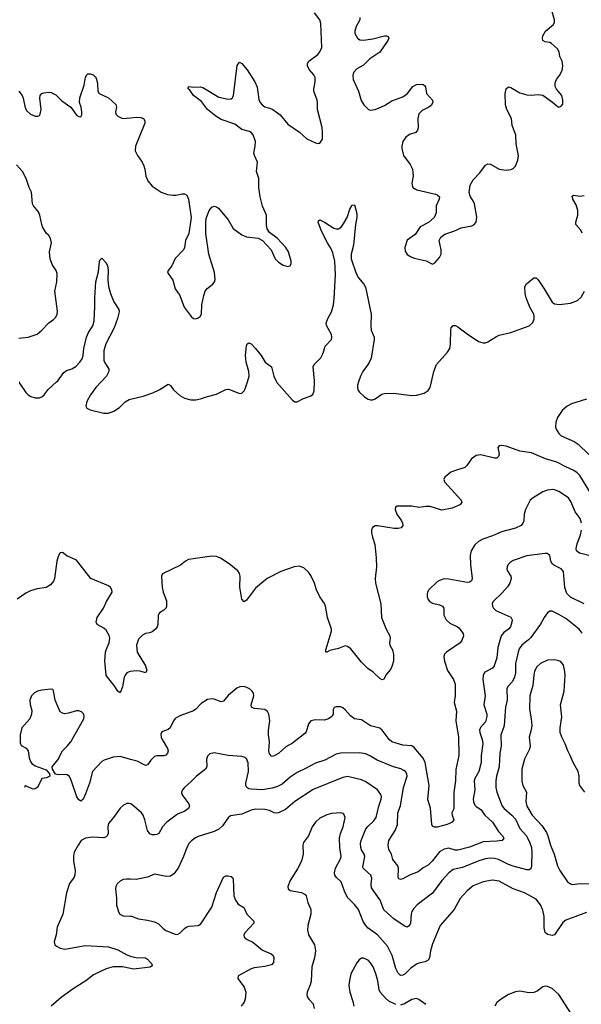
# Model space of a CAD drawing. Header units: inches. Extents: x 1308439 to 1441336, y 959892 to 1036309.
# Tile 3 of 167: x 1339036 to 1343924, y 964585 to 973151. Entities that reach past the tile are written whole.
import ezdxf

# ---------------------------------------------------------------- set-up
doc = ezdxf.new("R2010")
doc.units = ezdxf.units.IN
doc.header["$MEASUREMENT"] = 0
for name, color, linetype in [('B3936', 7, 'Continuous'), ('B3937', 7, 'Continuous'), ('B3946', 7, 'Continuous'), ('B3947', 7, 'Continuous')]:
    doc.layers.add(name, color=color, linetype=linetype)

msp = doc.modelspace()

# ---------------------------------------------------------------- linework, layer by layer
at = {"layer": 'B3936', "color": 6}
for points, elevation in [([(1339033.3, 970000), (1339034.6, 969990), (1339088.9, 969908.9), (1339110, 969888), (1339133.6, 969873.6), (1339170, 969860.8), (1339210, 969860.7), (1339230, 969870.1), (1339250, 969888.6), (1339285.6, 969934.4), (1339357.7, 970000)], 2900), ([(1339745.2, 970000), (1339697.8, 969950), (1339653.2, 969886.8), (1339621.5, 969830), (1339611.4, 969790), (1339622, 969770), (1339650, 969756.1), (1339770, 969727.3), (1339810, 969727.9), (1339855.2, 969744.8), (1339903.7, 969776.3), (1339954.4, 969825.6), (1339990, 969847.8), (1340000, 969850.2)], 2900), ([(1340000, 967479.8), (1339990, 967478.4), (1339970, 967467.8), (1339955.2, 967450), (1339946.3, 967430), (1339930, 967346), (1339910, 967295.3), (1339890, 967309.9), (1339859.3, 967359.3), (1339799.5, 967430), (1339788.6, 967450), (1339777.7, 967570), (1339783.8, 967650), (1339788.3, 967670), (1339815, 967730), (1339819.6, 967770), (1339815, 967795), (1339790, 967840.6), (1339770, 967858.8), (1339710, 967888.9), (1339701.5, 967910), (1339709.9, 967950), (1339766.1, 968030), (1339791.2, 968090), (1339840.5, 968170), (1339839.1, 968190), (1339827.4, 968210), (1339810, 968226.4), (1339654.7, 968290), (1339530, 968450.4), (1339446.4, 968486.4), (1339410, 968515.8), (1339390, 968512.8), (1339370, 968480.9), (1339359.3, 968440.7), (1339339.1, 968290), (1339330, 968267.1), (1339305.8, 968234.2), (1339268.3, 968211.7), (1339190, 968199.9), (1339130, 968183.4), (1339090, 968162.5), (1339013.1, 968110)], 2900), ([(1340000, 966715.9), (1339910, 966741.2), (1339850, 966736.4), (1339771.3, 966710), (1339750, 966698), (1339669.1, 966610.9), (1339644, 966510), (1339610, 966416.8), (1339590, 966369.8), (1339570, 966351.1), (1339550, 966362.8), (1339534.6, 966390), (1339487.9, 966527.9), (1339470, 966566.4), (1339450, 966581.9), (1339430, 966584.7), (1339370, 966580.3), (1339347.6, 966587.6), (1339320.7, 966630), (1339318.9, 966650), (1339369.4, 966710.6), (1339408.9, 966791.1), (1339450.2, 966829.8), (1339480.4, 966870), (1339593.5, 967070), (1339597.4, 967090), (1339594.5, 967110), (1339575.5, 967130), (1339550, 967139), (1339530, 967138.8), (1339462.4, 967117.6), (1339430, 967113.4), (1339410, 967116.8), (1339390, 967129.9), (1339344.1, 967230), (1339331.3, 967311.3), (1339323.5, 967323.5), (1339307.8, 967327.8), (1339230, 967317.3), (1339191.6, 967308.4), (1339165.1, 967294.9), (1339140.2, 967270), (1339123.9, 967230), (1339126.6, 967193.4), (1339141.2, 967141.2), (1339140.6, 967110), (1339123.3, 967070), (1339055.5, 966990), (1339041.4, 966930), (1339039.5, 966859.5), (1339050, 966836.5), (1339093, 966813), (1339110, 966791.6), (1339117.7, 966730), (1339130, 966697.2), (1339141.2, 966681.2), (1339170, 966659.8), (1339265.7, 966625.7), (1339295.5, 966590), (1339299.5, 966570), (1339270, 966555.5), (1339230, 966548.3), (1339197.4, 966482.6), (1339189, 966471), (1339170, 966459.1), (1339150, 966456.3), (1339090, 966486.2), (1339080.5, 966479.5), (1339077.3, 966472.2)], 3000), ([(1340000, 966329.2), (1339990, 966332.5), (1339970, 966332.6), (1339941.1, 966318.9), (1339910, 966290.6), (1339854.1, 966210), (1339810, 966158.2), (1339802.4, 966130), (1339805.1, 966070), (1339797.9, 966050), (1339790, 966041.5), (1339770, 966034.8), (1339670, 966040.2), (1339608.7, 966031.3), (1339572.5, 966010), (1339544.7, 965970), (1339511.3, 965910), (1339505.2, 965874.8), (1339504.2, 965830), (1339517.9, 965750), (1339517.4, 965710), (1339510.1, 965689.9), (1339470, 965636.8), (1339445.2, 965554.8), (1339410.9, 965369.1), (1339362.4, 965257.6), (1339355.3, 965190), (1339336, 965130), (1339343.1, 965103.1), (1339356.2, 965090), (1339390, 965074), (1339430, 965065.2), (1339610, 965096.3), (1339810, 965084.8), (1339890, 965060.4), (1339970, 965016.8), (1340000, 965005.5)], 3100), ([(1340000, 965672.8), (1339966.4, 965673.6), (1339936.3, 965670), (1339910, 965657.3), (1339886.1, 965633.9), (1339874, 965610), (1339870.1, 965589.9), (1339879.3, 965510), (1339878.1, 965450), (1339895.5, 965390), (1339909, 965369), (1339935.6, 965355.6), (1340000, 965352.5)], 3200), ([(1340000, 964898.2), (1339930, 964912.6), (1339850, 964910.5), (1339790, 964892.6), (1339678, 964842), (1339612.2, 964790), (1339500.5, 964719.5), (1339396.6, 964643.4), (1339309.4, 964570)], 3100)]:
    msp.add_lwpolyline(points, dxfattribs=dict(at, elevation=elevation))
at = {"layer": 'B3937', "color": 6}
for points, elevation in [([(1339030, 972528.8), (1339057.5, 972490), (1339066.8, 972466.8), (1339084.8, 972384.8), (1339098.1, 972358.1), (1339130, 972330.2), (1339170, 972312), (1339195.1, 972310), (1339210, 972318), (1339216, 972330), (1339222, 972370), (1339213.2, 972466.8), (1339216, 972490), (1339230, 972507.2), (1339245.3, 972514.7), (1339290, 972520.2), (1339310, 972516.9), (1339350, 972496.9), (1339404.4, 972444.4), (1339482, 972390), (1339530, 972321.3), (1339550, 972307.1), (1339570, 972304.2), (1339576.9, 972323.1), (1339578.1, 972350), (1339571.8, 972390), (1339557.1, 972430), (1339560.2, 972470), (1339598.7, 972581.3), (1339610.4, 972650), (1339620.2, 972670), (1339630, 972679.2), (1339650, 972679.4), (1339675.2, 972670), (1339694, 972654), (1339701.2, 972641.2), (1339712.6, 972592.6), (1339716.6, 972530), (1339727.7, 972507.7), (1339810, 972471.4), (1339874.3, 972414.3), (1339879.3, 972390), (1339870.7, 972350), (1339874.3, 972330), (1339890.2, 972310), (1339931, 972291), (1340000, 972297.3)], 3000), ([(1339030, 970379.6), (1339110, 970389.7), (1339190, 970416.4), (1339230, 970448.9), (1339290, 970514.7), (1339330, 970541.5), (1339350, 970562.4), (1339361.6, 970590), (1339365.6, 970614.4), (1339343.4, 970790), (1339360.3, 970870), (1339361.9, 970941.9), (1339354.6, 970970), (1339320.2, 971020.2), (1339301.8, 971070), (1339297.1, 971130), (1339311.9, 971210), (1339305.8, 971245.8), (1339290, 971273.3), (1339270, 971291.7), (1339236.4, 971350), (1339228.1, 971370), (1339212, 971450), (1339199.2, 971479.2), (1339157.3, 971530), (1339148.2, 971548.2), (1339139.2, 971650), (1339119.9, 971690), (1339092.3, 971770), (1339059.7, 971830), (1339009.5, 971889.5)], 3000), ([(1339357.7, 970000), (1339368.7, 970010), (1339419.8, 970080.2), (1339442.4, 970097.6), (1339490, 970114.6), (1339525.9, 970134.1), (1339561, 970170), (1339579.1, 970201), (1339588.4, 970230), (1339595, 970290), (1339618.3, 970390), (1339634.7, 970430), (1339673.6, 970486.4), (1339685.9, 970530), (1339691.4, 970651.4), (1339689, 970730), (1339700.2, 970870), (1339723.2, 970956.8), (1339731.9, 971048.1), (1339737, 971063), (1339750, 971075.8), (1339790, 971034.3), (1339799.8, 971010), (1339806.8, 970970), (1339802.2, 970890), (1339810.1, 970830), (1339826.5, 970770), (1339855.1, 970695.1), (1339899.8, 970630), (1339901.4, 970610), (1339887.6, 970550), (1339860.1, 970470), (1339784.9, 970330), (1339770, 970272.4), (1339768.1, 970188.1), (1339774.6, 970170), (1339811.8, 970110), (1339813.3, 970090), (1339791.4, 970048.6), (1339745.2, 970000)], 2900)]:
    msp.add_lwpolyline(points, dxfattribs=dict(at, elevation=elevation))
at = {"layer": 'B3946', "color": 6}
for points, elevation in [([(1340000, 969850.2), (1340110, 969876.7), (1340194.3, 969905.7), (1340249.9, 969930.1), (1340330, 969980.2), (1340350, 969968.9), (1340375.3, 969930), (1340430, 969880.5), (1340470, 969857.9), (1340524.7, 969844.7), (1340570, 969844.9), (1340610, 969851.6), (1340670, 969873.1), (1340750, 969894), (1340830, 969932.9), (1340850, 969935.1), (1340870, 969930.9), (1340950, 969898.4), (1340970, 969902.6), (1340990, 969920.8), (1340999.2, 969940.8), (1341017.8, 970000)], 2900), ([(1341272.3, 970000), (1341274.7, 969994.7), (1341410, 969840.7), (1341430, 969827.8), (1341450, 969826.8), (1341505.8, 969854.2), (1341564, 969876), (1341587.2, 969890), (1341598.7, 969921.3), (1341602.7, 970000)], 2900), ([(1341986.3, 970000), (1341977.3, 969970), (1341975.3, 969950), (1341980.1, 969930), (1341993.4, 969910), (1342036.6, 969870), (1342068.4, 969850), (1342090, 969843.9), (1342110, 969844.3), (1342130, 969851.6), (1342188, 969892), (1342210, 969900.2), (1342290, 969901), (1342450, 969880.8), (1342490, 969884.7), (1342557, 969903), (1342590, 969923.9), (1342609.1, 969950.9), (1342620.1, 970000)], 2900), ([(1343970, 969849), (1343840.2, 969810), (1343799.7, 969790), (1343758.8, 969750), (1343716, 969690), (1343701.9, 969650), (1343699.6, 969610), (1343703.9, 969590), (1343727.8, 969550), (1343750, 969531.7), (1343862.3, 969482.3), (1343897.8, 969457.8), (1343989.2, 969369.2)], 2900), ([(1344030, 968991.4), (1343910, 969185), (1343888.6, 969208.6), (1343859.4, 969230), (1343790, 969260.2), (1343710, 969302.4), (1343613.8, 969330), (1343490, 969381.8), (1343390, 969398.6), (1343270, 969440.9), (1343230, 969447.7), (1343210, 969443.4), (1343198, 969430), (1343208.5, 969370), (1343203.7, 969350), (1343190, 969335.8), (1343170, 969336.6), (1343050, 969365.8), (1343010, 969358.6), (1342968.9, 969330), (1342928.4, 969271.6), (1342910, 969255.5), (1342828.4, 969230), (1342790, 969213.3), (1342737.4, 969170), (1342729.1, 969150), (1342733.9, 969130), (1342878.9, 968970), (1342884.4, 968950), (1342867.1, 968930), (1342799.4, 968900.6), (1342710, 968885.2), (1342610, 968915.8), (1342570, 968915.8), (1342510, 968908.1), (1342450, 968919.4), (1342322.5, 968917.5), (1342308.2, 968910), (1342305, 968890), (1342319.4, 968850), (1342360.6, 968790), (1342369.3, 968770), (1342370.1, 968749.9), (1342355.3, 968730), (1342330, 968723.6), (1342296.1, 968723.9), (1342150, 968747.6), (1342130, 968747), (1342105.9, 968734.1), (1342098, 968710), (1342098.6, 968690), (1342105.9, 968650), (1342125.8, 968585.8), (1342138.6, 968470), (1342141.5, 968390), (1342129.2, 968290.8), (1342132.6, 968250), (1342178.1, 968070), (1342184.2, 967950), (1342224.6, 967850), (1342257, 967790), (1342259.8, 967770), (1342254.2, 967730), (1342258.9, 967710), (1342281.9, 967670), (1342291, 967629), (1342290.2, 967570), (1342276.3, 967523.7), (1342262.8, 967497.2), (1342230, 967457), (1342205.5, 967414.5), (1342190, 967407.8), (1342170, 967419.2), (1342113.5, 967473.5), (1342065.6, 967505.6), (1342010, 967562.7), (1341917, 967677), (1341890, 967699), (1341870, 967703.1), (1341810, 967680.1), (1341736.9, 967663.1), (1341710, 967647.9), (1341702, 967650), (1341700.3, 967670), (1341751.5, 967830), (1341750.4, 967850), (1341713.9, 967950), (1341699, 968050), (1341690, 968071.9), (1341648.6, 968128.6), (1341619.7, 968190), (1341601.8, 968250), (1341570, 968315.8), (1341550, 968345.9), (1341510, 968383.7), (1341470, 968396.3), (1341426.4, 968390), (1341309.7, 968350.3), (1341190, 968290.6), (1341090, 968204.2), (1341010, 968101.7), (1340990, 968087.2), (1340968.7, 968108.7), (1340952.8, 968212.8), (1340955.9, 968310), (1340950, 968332.3), (1340936.1, 968356.1), (1340858.1, 968418.1), (1340785.5, 968465.5), (1340750, 968480.8), (1340710, 968484.1), (1340505.6, 968454.4), (1340479.1, 968440.9), (1340435.9, 968404.1), (1340280.6, 968330), (1340270.1, 968309.9), (1340276.2, 968210), (1340284, 968170), (1340314, 968094), (1340314.7, 968050), (1340310, 968034.7), (1340290, 968013.9), (1340254, 967990), (1340241.3, 967970), (1340239.8, 967890), (1340232.8, 967870), (1340218.7, 967850), (1340190, 967825.6), (1340170, 967816.9), (1340130, 967809.9), (1340104.2, 967795.8), (1340070, 967760.3), (1340051.8, 967710), (1340057.5, 967650), (1340131, 967530), (1340143.2, 967490), (1340130, 967469.1), (1340084.1, 967484.1), (1340050, 967486.8), (1340000, 967479.8)], 2900), ([(1343925.6, 968770), (1343914.3, 968810), (1343871.7, 968870), (1343834.8, 968954.8), (1343811.3, 968990), (1343730, 969046.4), (1343690, 969061), (1343670, 969063.6), (1343630, 969058.2), (1343590, 969042.8), (1343504, 968990), (1343479.5, 968970), (1343438.8, 968890), (1343428.3, 968850), (1343423.2, 968790), (1343416.6, 968770), (1343399.6, 968750), (1343351.5, 968728.5), (1343230, 968696.3), (1343150, 968660.1), (1343067.2, 968632.8), (1343029, 968611), (1342997.4, 968582.6), (1342965.5, 968530), (1342957.3, 968490), (1342958.8, 968410), (1342975.5, 968290), (1342968.6, 968270), (1342950, 968257.4), (1342930, 968253.3), (1342770, 968284.7), (1342730, 968285.5), (1342690, 968273.1), (1342670, 968260.7), (1342596.8, 968190), (1342586, 968170), (1342582.9, 968150), (1342583.1, 968130), (1342590, 968107.2), (1342603.8, 968090), (1342630, 968074.8), (1342690, 968061.3), (1342715.1, 968050), (1342726.6, 968030), (1342727.4, 967970), (1342747.2, 967930), (1342780.4, 967900.4), (1342845.6, 967870), (1342858.9, 967858.9), (1342896.9, 967810), (1342899.8, 967790), (1342884.6, 967750), (1342870.1, 967730), (1342751.6, 967648.4), (1342732.9, 967630), (1342727.7, 967610), (1342733.9, 967570), (1342760.8, 967490), (1342811.4, 967410), (1342825.5, 967370), (1342826.4, 967270), (1342817.8, 967210), (1342836.8, 967136.8), (1342832.6, 967050), (1342854.7, 966910), (1342859.6, 966750), (1342833.4, 966626.6), (1342829.2, 966530.8), (1342813.5, 966426.5), (1342816.1, 966303.9), (1342813.9, 966286.1), (1342798.5, 966250), (1342800.5, 966230), (1342814.3, 966190), (1342800.7, 966170), (1342757.3, 966150), (1342670, 966127), (1342645.8, 966125.8), (1342630, 966134.5), (1342624.1, 966150), (1342610.9, 966290.9), (1342588, 966368), (1342601.2, 966490), (1342565.3, 966690), (1342546.9, 966726.9), (1342470, 966820), (1342450, 966833.5), (1342370, 966839.3), (1342274.3, 966870), (1342251.8, 966890), (1342190, 966970.3), (1342170, 966986.1), (1342090, 967008.1), (1342010, 967059.9), (1341949, 967069), (1341914.8, 967094.8), (1341870, 967147.4), (1341850, 967163.6), (1341830, 967172.7), (1341790, 967174), (1341773.4, 967166.6), (1341763.5, 967150), (1341763.2, 967110), (1341759.1, 967100.9), (1341751.6, 967088.4), (1341723.5, 967070), (1341690, 967058.2), (1341610, 967059), (1341570, 967049.9), (1341550, 967024.8), (1341530, 966955.1), (1341518.4, 966941.6), (1341410, 966856), (1341353.8, 966826.2), (1341290, 966767.4), (1341250, 966747.2), (1341230, 966742.2), (1341210, 966763.5), (1341205.7, 966790), (1341211.8, 966870), (1341201.9, 966930), (1341200.4, 966970), (1341212.4, 967052.4), (1341203.8, 967110), (1341192.6, 967132.6), (1341168.7, 967148.7), (1341078.1, 967158.1), (1341054.5, 967170), (1341049.9, 967190), (1341073.5, 967270), (1341071.3, 967291.3), (1341060.8, 967310), (1341044.6, 967324.6), (1341019.7, 967339.7), (1340990, 967348.9), (1340952.9, 967347.1), (1340925.2, 967334.8), (1340850, 967270.4), (1340810, 967223.8), (1340790, 967216.7), (1340730, 967241.1), (1340710, 967243.7), (1340670, 967235.8), (1340616.6, 967203.4), (1340568.2, 967151.8), (1340550, 967139.2), (1340430, 967094.7), (1340390, 967070.9), (1340374.4, 967050), (1340347.3, 966990), (1340330, 966976.3), (1340282.5, 966957.5), (1340271, 966949), (1340265.8, 966934.2), (1340268.4, 966910), (1340276.9, 966890), (1340322, 966810), (1340327.2, 966790), (1340323.4, 966770), (1340306.9, 966753.1), (1340290, 966745.9), (1340230, 966745.9), (1340210, 966741), (1340178.8, 966710), (1340150, 966669.1), (1340130, 966661.6), (1340059.2, 966699.2), (1340000, 966715.9)], 3000), ([(1343990, 968488.9), (1343908.6, 968508.6), (1343883.4, 968530), (1343880.1, 968550), (1343886.8, 968590), (1343917.3, 968670), (1343925.6, 968710)], 3000), ([(1343950, 968068.4), (1343830, 968128.1), (1343798.5, 968158.5), (1343780.8, 968210), (1343767.9, 968350), (1343750, 968374), (1343690, 968401.9), (1343674.1, 968414.1), (1343659.2, 968439.2), (1343649.9, 968489.9), (1343639.7, 968499.7), (1343630, 968506), (1343607.9, 968507.9), (1343450, 968487), (1343330, 968447.5), (1343304.2, 968430), (1343287.7, 968410), (1343278.6, 968390), (1343277.1, 968370), (1343284.4, 968350), (1343309.8, 968309.8), (1343313.2, 968290), (1343303, 968250), (1343282.4, 968217.6), (1343235.9, 968164.1), (1343157.5, 968090), (1343149.7, 968070), (1343150.8, 968050), (1343159.5, 968030), (1343180.1, 968010), (1343311.9, 967951.9), (1343321.2, 967930), (1343319.1, 967910), (1343307.9, 967870), (1343290.1, 967850), (1343250, 967820.9), (1343228.1, 967790), (1343199, 967690), (1343190, 967598.4), (1343165.7, 967530), (1343150, 967509.2), (1343084.4, 967475.6), (1343070.2, 967449.8), (1343066.8, 967410), (1343086.5, 967270), (1343076.1, 967190), (1343101.1, 967110), (1343102.4, 967090), (1343090, 967042.7), (1343045.5, 966994.5), (1343038.6, 966970), (1343039.9, 966950), (1343059.9, 966890), (1343066.6, 966850), (1343053.2, 966750), (1343052.7, 966690), (1343031, 966610), (1342997.5, 966550), (1342990.9, 966530), (1342996.8, 966450), (1342983.7, 966370), (1342985.7, 966345.7), (1342998.1, 966318.1), (1343010, 966305.3), (1343050, 966280.9), (1343084, 966230), (1343151.9, 966170), (1343202.7, 966090), (1343238.6, 966050), (1343249, 966030), (1343234.6, 966010), (1343190, 966004.2), (1343070, 966000.1), (1342950, 965953.4), (1342850, 965927.4), (1342827, 965926.9), (1342770, 965943.8), (1342730, 965936.1), (1342688.9, 965911.1), (1342626.8, 965830), (1342590, 965795.5), (1342548.5, 965771.5), (1342503.1, 965736.9), (1342430, 965709.3), (1342370, 965676.6), (1342350, 965670.3), (1342337.1, 965677.1), (1342329.5, 965689.5), (1342331.9, 965770), (1342328.4, 965790), (1342284.8, 965844.8), (1342273.3, 965890), (1342250, 965932.2), (1342242.6, 965970), (1342249.5, 966010.5), (1342303.8, 966096.2), (1342324.9, 966150), (1342326.4, 966250), (1342349.5, 966310.5), (1342376.3, 966470), (1342408.6, 966570), (1342406.2, 966590), (1342392.8, 966610), (1342379.8, 966619.8), (1342353.5, 966633.5), (1342290, 966652), (1342148.7, 966708.7), (1342090, 966745.2), (1342050, 966763.3), (1341990, 966772.7), (1341829.4, 966770.6), (1341790, 966762.7), (1341692, 966708), (1341610, 966684.2), (1341524.2, 966635.8), (1341450, 966601.6), (1341390, 966562), (1341319.7, 966500.3), (1341280.7, 966479.3), (1341234.4, 966465.6), (1341150, 966450), (1341050, 966457.9), (1341030, 966460.2), (1341013.4, 966470), (1341004.3, 966490), (1341004.1, 966510), (1341029, 966610), (1341026.3, 966686.3), (1341010, 966722.2), (1340990, 966735.9), (1340970, 966741.9), (1340850.3, 966750.3), (1340730, 966772.6), (1340690, 966763), (1340670, 966743.9), (1340663.2, 966716.8), (1340665.6, 966650), (1340654.8, 966630), (1340576.1, 966570), (1340530, 966522.4), (1340470, 966471), (1340453.3, 966450), (1340445.4, 966430), (1340447.4, 966410), (1340508.3, 966330), (1340514, 966310), (1340507, 966290), (1340475.1, 966264.9), (1340410, 966238.2), (1340315.8, 966170), (1340279.9, 966130), (1340248.2, 966071.8), (1340230, 966061.6), (1340210, 966058.3), (1340190, 966060.3), (1340170, 966069.2), (1340150, 966096.9), (1340126.4, 966190), (1340110.2, 966230), (1340096.8, 966250), (1340010, 966325.8), (1340000, 966329.2)], 3100), ([(1343933, 967813), (1343906.5, 967850), (1343790, 967940.4), (1343730, 967976.4), (1343670, 968005.1), (1343650, 968005.8), (1343630, 967991.9), (1343599.7, 967950), (1343568.7, 967891.3), (1343483.9, 967776.1), (1343464.6, 967755.4), (1343405.8, 967710), (1343383.6, 967676.4), (1343374.1, 967650), (1343350.2, 967550), (1343350.4, 967469.6), (1343344, 967430), (1343326.3, 967393.7), (1343285.5, 967350), (1343277.1, 967330), (1343277.9, 967230), (1343265.2, 967170), (1343251.9, 967010), (1343248.2, 966990), (1343223.2, 966930), (1343228.1, 966830), (1343215.4, 966770), (1343208.5, 966650), (1343187, 966570), (1343181.4, 966530), (1343181.2, 966470), (1343187.6, 966430), (1343236.1, 966310), (1343251.6, 966290), (1343319.6, 966230), (1343350, 966195.9), (1343390, 966115.4), (1343447.3, 966050), (1343477.3, 965990), (1343490.2, 965950), (1343494.6, 965910), (1343490.8, 965789.2), (1343488.4, 965771.6), (1343479.2, 965760.8), (1343470, 965755.7), (1343450, 965755.8), (1343330, 965787.9), (1343290, 965802.4), (1343204.1, 965844.1), (1343170, 965853.4), (1343130, 965857.3), (1343090, 965851.5), (1343032.7, 965832.7), (1342890, 965775.3), (1342810, 965757.2), (1342771.5, 965730), (1342710, 965662.4), (1342628.5, 965551.5), (1342497, 965450), (1342463.6, 965416.4), (1342448.7, 965391.3), (1342442.5, 965370), (1342436.2, 965290), (1342430.1, 965269.9), (1342410, 965255.8), (1342390, 965261.4), (1342291.9, 965330), (1342206.9, 965406.9), (1342174.2, 965490), (1342098.6, 965598.6), (1342094.7, 965630), (1342101.5, 965681.5), (1342092.5, 965710), (1342036.7, 965756.7), (1342025.3, 965770), (1342022.6, 965782.6), (1342041.1, 965870), (1342035.7, 965890), (1342011.4, 965930), (1342004.5, 965950), (1342002.9, 965982.9), (1342007.3, 966010), (1342050, 966110.8), (1342066.9, 966133.1), (1342119.9, 966180.1), (1342139.4, 966210), (1342160.9, 966310), (1342182, 966370), (1342184.3, 966390), (1342180.4, 966410), (1342150, 966452.4), (1342050, 966522.1), (1342010, 966539), (1341890, 966566.4), (1341850, 966559.5), (1341590, 966454.4), (1341430, 966350.4), (1341350, 966280.8), (1341290, 966251.3), (1341270, 966248), (1341250, 966251.5), (1341210, 966270.4), (1341170, 966281.4), (1341090, 966282.7), (1341050, 966273.9), (1340970, 966239.9), (1340870, 966225.3), (1340850, 966208.5), (1340802.4, 966137.6), (1340770, 966107.7), (1340730, 966087.2), (1340590, 966046.5), (1340565.8, 966034.2), (1340532.1, 966007.9), (1340512.8, 965987.2), (1340491.5, 965950), (1340463, 965870), (1340416.7, 965770), (1340379.4, 965720.6), (1340350, 965699.6), (1340310, 965696.4), (1340210, 965716.9), (1340150, 965691), (1340050, 965671.7), (1340000, 965672.8)], 3200), ([(1343953.9, 966430), (1343911.3, 966490), (1343905.2, 966510), (1343905.2, 966570), (1343898, 966610), (1343853.1, 966690), (1343828.4, 966750), (1343806.2, 966790), (1343783.6, 966850), (1343753.6, 966910), (1343741.2, 966950), (1343741, 966990), (1343755.1, 967084.9), (1343743.8, 967190), (1343774.1, 967310), (1343783.4, 967450), (1343781.8, 967481.8), (1343770, 967534.8), (1343746.1, 967566.1), (1343717.6, 967577.6), (1343690, 967582.6), (1343630, 967578.7), (1343568.9, 967551.1), (1343537.8, 967522.2), (1343517.9, 967482.1), (1343510, 967450), (1343501.7, 967358.3), (1343477.6, 967270), (1343472.6, 967152.6), (1343488.3, 967070), (1343492.4, 967010), (1343487.4, 966972.6), (1343469.1, 966910), (1343479.5, 966830), (1343474.5, 966805.5), (1343430, 966717.8), (1343407.7, 966630), (1343406.6, 966526.6), (1343415.2, 966490), (1343447.5, 966430), (1343441.2, 966350), (1343449.6, 966310), (1343497.5, 966230), (1343579.4, 966139.4), (1343620.1, 966080.1), (1343633.1, 966050), (1343654.9, 965970), (1343687.1, 965890), (1343716.6, 965790), (1343737.8, 965750), (1343804.1, 965650), (1343830, 965632.2), (1343848.6, 965628.7), (1343910, 965637), (1343994, 965634)], 3300), ([(1343970, 965383.2), (1343790, 965315.9), (1343764.2, 965295.8), (1343690, 965191), (1343670, 965183.9), (1343654.6, 965185.4), (1343630, 965192.7), (1343610, 965211.1), (1343601.6, 965250), (1343600.2, 965350), (1343590, 965405.3), (1343569.6, 965450), (1343530, 965499.4), (1343430, 965554.6), (1343330, 965589.3), (1343210, 965655.8), (1343150, 965665.6), (1343070, 965651), (1342984.3, 965615.7), (1342930, 965571.9), (1342870, 965506.5), (1342816.7, 965410), (1342695.2, 965270), (1342629.2, 965110), (1342611, 965050), (1342601.9, 964990), (1342591.6, 964968.4), (1342566.6, 964953.4), (1342510, 964944), (1342490, 964935.9), (1342439.1, 964900.9), (1342390, 964851.5), (1342370, 964838.3), (1342350, 964836.2), (1342330, 964855.2), (1342310, 964897.4), (1342279.4, 965010), (1342238.8, 965090), (1342151, 965191), (1342070, 965248), (1342047.7, 965270), (1342025.9, 965305.9), (1341985.2, 965410), (1341950, 965454.6), (1341890, 965513.3), (1341862.1, 965570), (1341833.8, 965650), (1341791.9, 965690), (1341780.2, 965710), (1341777.2, 965730), (1341784.1, 965770), (1341827.1, 965850), (1341833.2, 965870), (1341823.9, 965950), (1341820.7, 966030), (1341829.3, 966070), (1341851.7, 966130), (1341868.8, 966210), (1341858.3, 966238.3), (1341850, 966245.9), (1341830, 966249.9), (1341750, 966245.7), (1341710, 966235), (1341650, 966203.4), (1341610, 966168.5), (1341582.3, 966130), (1341550.1, 966050), (1341506.2, 965993.8), (1341500.1, 965970), (1341503.9, 965890), (1341489.3, 965830.7), (1341455.4, 965764.6), (1341390, 965661), (1341368.8, 965610), (1341372, 965590), (1341390, 965576.8), (1341490, 965557.6), (1341520.7, 965540.7), (1341530.6, 965530), (1341545.5, 965470), (1341570.5, 965410), (1341569.7, 965370), (1341543.8, 965270), (1341539.9, 965230), (1341550.5, 965190), (1341601.5, 965101.5), (1341610.3, 965050), (1341601.9, 964990), (1341579.4, 964910), (1341572.6, 964787.4), (1341564.6, 964755.4), (1341538.3, 964690), (1341535.7, 964670), (1341539.6, 964650), (1341551.4, 964631.4), (1341591, 964590), (1341600.4, 964550)], 3300), ([(1340000, 965352.5), (1340010, 965352.1), (1340070, 965327.7), (1340150, 965318.7), (1340210, 965303.1), (1340245, 965285), (1340283.9, 965243.9), (1340307.5, 965227.5), (1340390, 965194.3), (1340410, 965193), (1340430, 965203.3), (1340470, 965245.8), (1340490, 965258), (1340510, 965264.4), (1340588.9, 965271.1), (1340613.4, 965286.6), (1340709.4, 965430), (1340750, 965559.4), (1340809.5, 965690), (1340830, 965702), (1340850, 965703.4), (1340877, 965697), (1340888.2, 965688.2), (1340893.3, 965673.3), (1340900.5, 965530), (1340914.4, 965490), (1340937.4, 965457.4), (1340987.5, 965427.5), (1341014.7, 965370), (1341073.6, 965310), (1341073.4, 965290), (1340997.6, 965210), (1340988.2, 965190), (1340991, 965170), (1341014.9, 965150), (1341064.6, 965124.6), (1341150, 965057.3), (1341225.8, 965025.8), (1341242, 965010), (1341248.9, 964988.9), (1341244.7, 964950), (1341228.4, 964930), (1341170, 964914.2), (1341077.3, 964902.7), (1341050, 964895.2), (1340945, 964835), (1340938.5, 964830), (1340934, 964810), (1340990, 964734.2), (1341003.4, 964690), (1340999.7, 964630), (1340990, 964605.2), (1340963.5, 964570)], 3200), ([(1340000, 965005.5), (1340010, 965001.7), (1340050, 964991.8), (1340130, 964989.6), (1340150, 964978), (1340193.5, 964930), (1340183.9, 964916.1), (1340171.1, 964908.9), (1340030, 964892), (1340000, 964898.2)], 3100), ([(1342310, 964584.1), (1342250, 964613.3), (1342218.8, 964638.8), (1342172.2, 964692.2), (1342164.2, 964710), (1342152.4, 964790), (1342137.3, 964850), (1342112.6, 964910), (1342090, 964947.3), (1342070, 964968.5), (1342030, 964986.9), (1342010, 964985.4), (1341990, 964973.5), (1341970, 964946), (1341919.7, 964850), (1341906.2, 964793.8), (1341901.7, 964750), (1341909, 964690), (1341935, 964610), (1341943.3, 964570)], 3400), ([(1343838.3, 964498.3), (1343730, 964670.3), (1343670, 964723.1), (1343630, 964741.4), (1343610, 964743.2), (1343590, 964738.1), (1343539.7, 964700.3), (1343510, 964687.9), (1343470, 964685.4), (1343390, 964699.9), (1343350, 964692.8), (1343290, 964670.6), (1343226.3, 964630), (1343190, 964600.9), (1343171.2, 964570)], 3400), ([(1342570, 964582.6), (1342510, 964628.4), (1342490, 964635.4), (1342450, 964627.5), (1342384.1, 964590), (1342350, 964577.2)], 3400)]:
    msp.add_lwpolyline(points, dxfattribs=dict(at, elevation=elevation))
at = {"layer": 'B3947', "color": 6}
for points, elevation in [([(1340000, 972297.3), (1340050, 972301.9), (1340090, 972298.4), (1340113.9, 972290), (1340126.9, 972270), (1340126.8, 972250), (1340044.8, 972050), (1340042.1, 972010), (1340060.7, 971970), (1340102.4, 971910), (1340118.3, 971878.3), (1340126.9, 971850), (1340134.2, 971790), (1340152.3, 971750), (1340190, 971701.4), (1340267.8, 971650), (1340323.1, 971630), (1340370, 971622.9), (1340396.7, 971623.3), (1340450, 971637.1), (1340470, 971636.6), (1340490, 971624.2), (1340506.5, 971590), (1340528.3, 971430), (1340508.8, 971290), (1340480.9, 971230), (1340470.8, 971170), (1340462.5, 971150), (1340390, 971072.3), (1340361.5, 971010), (1340327.3, 970970), (1340322.8, 970950), (1340370, 970883.7), (1340390.7, 970810), (1340428.9, 970750), (1340467.6, 970650), (1340530, 970568.2), (1340550, 970552), (1340570, 970549.2), (1340590, 970556.9), (1340606.9, 970570), (1340618, 970590), (1340621.5, 970670), (1340637.9, 970750), (1340650.9, 970789.1), (1340667.7, 970812.3), (1340717.6, 970850), (1340731, 970869), (1340736.5, 970890), (1340733.3, 970950), (1340683.4, 971110), (1340657.2, 971290), (1340655, 971390), (1340658.8, 971421.2), (1340684.2, 971490), (1340710, 971519.2), (1340730, 971527.7), (1340750, 971523), (1340765.5, 971510), (1340849.7, 971409.7), (1340893, 971333), (1340970, 971279.5), (1341010, 971262.5), (1341110.6, 971250.6), (1341150.7, 971230.7), (1341224.9, 971150), (1341259.1, 971070), (1341290, 971040.2), (1341330, 971015.2), (1341370, 971004.2), (1341391.8, 971010), (1341399.7, 971030), (1341399.8, 971050), (1341376.3, 971130), (1341352.2, 971170), (1341276.8, 971250), (1341210, 971300.7), (1341191.1, 971331.1), (1341185.1, 971365.1), (1341185.4, 971450), (1341149.6, 971529.6), (1341128.8, 971610), (1341117.8, 971690), (1341116.9, 971770), (1341096.9, 971830), (1341105, 971910), (1341079.6, 971970), (1341075.5, 971990), (1341086.5, 972050), (1341087.3, 972090), (1341068, 972148), (1341050, 972169.9), (1341037.6, 972177.6), (1340970, 972195.5), (1340910, 972241.1), (1340790, 972281.2), (1340742.6, 972310), (1340670, 972368.2), (1340618.4, 972438.4), (1340549.6, 972490), (1340517.4, 972537.4), (1340504.1, 972550), (1340506, 972570), (1340550, 972563.9), (1340610, 972566.4), (1340630, 972561), (1340770, 972477.3), (1340850, 972460.4), (1340878.1, 972461.9), (1340889.9, 972470.1), (1340898.1, 972490), (1340928.8, 972751.2), (1340950, 972782), (1340970, 972770.3), (1341015.1, 972715.1), (1341082.9, 972610), (1341103.3, 972563.3), (1341116.9, 972456.9), (1341130, 972430.2), (1341147.1, 972410), (1341170, 972393.8), (1341230, 972375.3), (1341281.4, 972341.4), (1341302.8, 972322.8), (1341370, 972242.2), (1341472.2, 972172.2), (1341535.4, 972115.4), (1341610, 972078.4), (1341630, 972072.3), (1341650, 972077.7), (1341671.1, 972110), (1341673, 972167), (1341667.5, 972212.5), (1341628.8, 972368.8), (1341629.1, 972430), (1341624.9, 972450), (1341595.7, 972530), (1341595.3, 972550), (1341608.2, 972610), (1341606.7, 972646.7), (1341597.3, 972670), (1341556.9, 972716.9), (1341539.9, 972750), (1341541.7, 972770), (1341553.8, 972790), (1341631.4, 972848.6), (1341650, 972871.8), (1341665.6, 972910), (1341658.7, 973118.7), (1341648.4, 973150), (1341602.5, 973210)], 3000), ([(1341996.8, 973170), (1341996.2, 973150), (1341964, 973090), (1341952.3, 973050), (1341954.2, 973030), (1341977, 972990), (1341996.1, 972976.1), (1342030, 972972.3), (1342110, 972985.1), (1342210, 973010.8), (1342230, 973011.5), (1342243.1, 973003.1), (1342247.9, 972990), (1342239.3, 972970), (1342170.7, 972869.3), (1342083.9, 972810), (1342030, 972755.3), (1341970, 972722.8), (1341942.7, 972690), (1341935.3, 972664.7), (1341938.6, 972630), (1341984.1, 972530), (1342007.7, 972447.7), (1342030.4, 972410.4), (1342071.5, 972370), (1342090, 972363.8), (1342130, 972369.4), (1342210, 972404.3), (1342275.3, 972444.7), (1342370, 972479.4), (1342410.2, 972509.8), (1342459.3, 972570), (1342490, 972585.8), (1342510, 972589.6), (1342547.4, 972587.4), (1342558.9, 972578.9), (1342567, 972567), (1342576, 972510), (1342629.5, 972450), (1342630.8, 972430), (1342616.3, 972403.7), (1342597.5, 972390), (1342538.1, 972361.9), (1342510, 972330.6), (1342500.1, 972290), (1342503.6, 972210), (1342499.4, 972190), (1342483.6, 972170), (1342428.1, 972151.9), (1342396.8, 972130), (1342371.3, 972090), (1342361.5, 972050), (1342361.4, 972030), (1342376.2, 971970), (1342435.2, 971890), (1342453.6, 971850), (1342461.7, 971790), (1342450.2, 971730), (1342451.1, 971710), (1342459.2, 971690), (1342492.7, 971670), (1342654.3, 971634.3), (1342668.4, 971628.4), (1342689.1, 971610), (1342688.3, 971590), (1342662, 971530), (1342659.6, 971470), (1342642.6, 971430), (1342594.6, 971385.4), (1342522, 971350), (1342477.3, 971282.7), (1342410, 971231.3), (1342387.2, 971170), (1342390, 971137.3), (1342409.1, 971109.1), (1342436.9, 971090), (1342470, 971075.9), (1342573.1, 971053.1), (1342630, 971023.7), (1342650, 971034.9), (1342690, 971082.7), (1342704.2, 971110), (1342705.2, 971150), (1342686.3, 971230), (1342701, 971259), (1342736.5, 971283.5), (1342814.3, 971310), (1342879.3, 971340.7), (1342970, 971357.6), (1342990, 971365.5), (1343009.9, 971390), (1343013.7, 971433.7), (1342995.2, 971550), (1342987.3, 971570), (1342956.1, 971616.1), (1342947.9, 971647.9), (1342956.8, 971710), (1342982.1, 971757.9), (1343042.1, 971817.9), (1343090, 971886.1), (1343110, 971897.1), (1343133.1, 971893.1), (1343210, 971849.6), (1343270, 971840.3), (1343310, 971846.5), (1343330, 971856.6), (1343350, 971876.3), (1343361.3, 971898.7), (1343372.4, 971930), (1343377, 971970), (1343356.8, 972070), (1343353, 972150), (1343323.5, 972230), (1343315.2, 972290), (1343276, 972370), (1343264.3, 972410), (1343261.3, 972510), (1343270, 972550.2), (1343290, 972566), (1343310, 972562.1), (1343390, 972515), (1343450, 972495.7), (1343490, 972493.3), (1343550, 972500.9), (1343590, 972494.7), (1343674.6, 972434.6), (1343710, 972401.6), (1343730, 972390.5), (1343750, 972399.1), (1343763.3, 972416.7), (1343764, 972450), (1343755.5, 972490), (1343706.8, 972546.8), (1343697.9, 972570), (1343696.2, 972590), (1343698.5, 972610), (1343707.4, 972630), (1343734.5, 972665.5), (1343756.3, 972710), (1343764.5, 972750), (1343758.5, 972790), (1343737.9, 972830), (1343731, 972870), (1343718.2, 972898.2), (1343663.6, 972943.6), (1343650, 972950.9), (1343610, 972959.4), (1343590.7, 972970), (1343586.3, 972986.3), (1343590.4, 973010), (1343612.7, 973050), (1343682.1, 973110), (1343691.9, 973130), (1343691.3, 973150), (1343666.7, 973230)], 3000), ([(1343932.8, 971292.8), (1343918.9, 971318.9), (1343876.2, 971370), (1343875.2, 971390), (1343893.5, 971450), (1343893, 971490), (1343878.7, 971538.7), (1343849.9, 971590), (1343844.5, 971615.5), (1343855.8, 971624.2), (1343910, 971616.1), (1343950, 971622.6)], 2900), ([(1341602.7, 970000), (1341603.2, 970010), (1341589.5, 970130.5), (1341598.4, 970150), (1341657.5, 970210), (1341679, 970250), (1341694.3, 970310), (1341749.9, 970370), (1341754.2, 970390), (1341751.3, 970411.3), (1341706.7, 970490), (1341705, 970510), (1341717.5, 970550), (1341750.9, 970609.1), (1341767.2, 970670), (1341774.5, 970725.5), (1341784.3, 970930), (1341777.8, 971050), (1341762.3, 971122.3), (1341743.8, 971163.8), (1341714.4, 971210), (1341662, 971310), (1341633.6, 971390), (1341638, 971402), (1341650, 971408.2), (1341690, 971388.6), (1341770, 971338.5), (1341790, 971330.9), (1341810, 971331.3), (1341833.9, 971346.1), (1341858.7, 971381.3), (1341885.8, 971430), (1341910, 971503.1), (1341930, 971537.1), (1341950, 971541), (1341970, 971466), (1341971.8, 971430), (1341959.2, 971370), (1341940.5, 971190), (1341921.1, 971110), (1341922.7, 971070), (1341964.1, 970944.1), (1341986.3, 970906.3), (1342031.8, 970850), (1342044.9, 970824.9), (1342094.5, 970590), (1342092.5, 970490), (1342096.6, 970450), (1342121.1, 970390), (1342122.8, 970370), (1342094.3, 970205.7), (1342076.2, 970163.8), (1342023.8, 970090), (1342001.2, 970050), (1341986.3, 970000)], 2900), ([(1342620.1, 970000), (1342640.1, 970090), (1342664.1, 970150), (1342760.7, 970259.3), (1342778.8, 970290), (1342785.4, 970330), (1342787.6, 970452.4), (1342791.6, 970470), (1342810, 970490.2), (1342830, 970490.1), (1342850, 970479.3), (1342930, 970417.4), (1343028.4, 970350), (1343070, 970338.6), (1343090, 970339.7), (1343110, 970347.8), (1343184.9, 970395.1), (1343210, 970406), (1343310, 970429.1), (1343471.5, 970488.5), (1343502.9, 970517.1), (1343513.3, 970546.7), (1343514.3, 970570), (1343509.9, 970590), (1343476.6, 970650), (1343443.6, 970730), (1343435.5, 970770), (1343433.6, 970826.4), (1343446.2, 970853.8), (1343510, 970905.5), (1343530, 970906.5), (1343550, 970887.4), (1343601.7, 970810), (1343670, 970692.3), (1343690, 970679.2), (1343733.1, 970673.1), (1343830, 970685.1), (1343892.1, 970707.9), (1343922, 970738), (1343951.1, 970790)], 2900), ([(1341017.8, 970000), (1341033.5, 970050), (1341032.1, 970090), (1341008.5, 970170), (1341002.5, 970230), (1341010, 970314.8), (1341017.6, 970330), (1341030, 970338.3), (1341050, 970330.2), (1341090, 970289.2), (1341136.8, 970230), (1341173.8, 970170), (1341229.2, 970130), (1341248.9, 970050), (1341272.3, 970000)], 2900)]:
    msp.add_lwpolyline(points, dxfattribs=dict(at, elevation=elevation))

doc.saveas('drawing.dxf')
